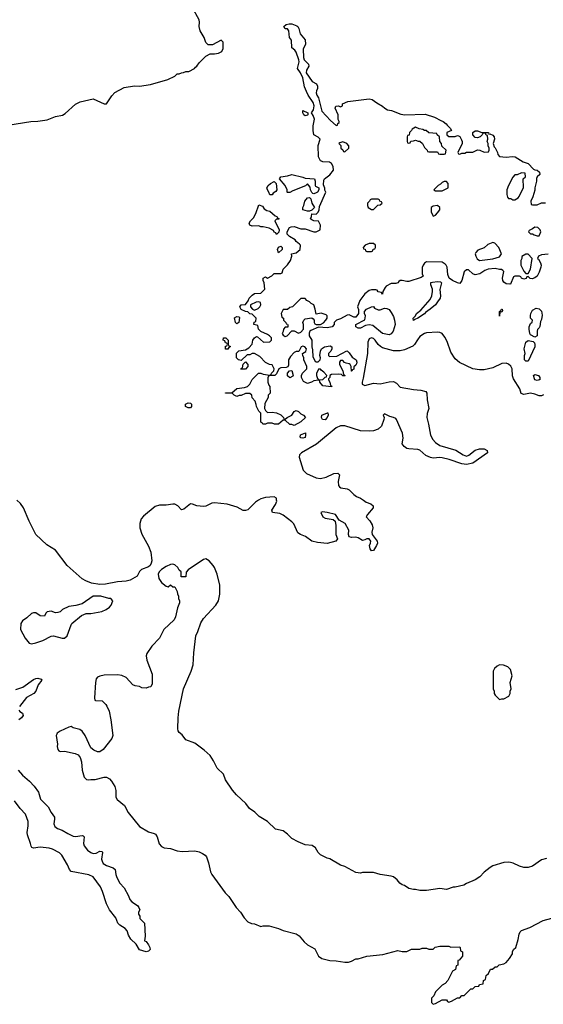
# Model space of a CAD drawing. Header units: inches. Extents: x 2473073 to 2657680, y 705365 to 849016.
# Tile 97 of 151: x 2534944 to 2539687, y 785434 to 794352. Entities that reach past the tile are written whole.
import ezdxf

# ---------------------------------------------------------------- set-up
doc = ezdxf.new("R2010")
doc.units = ezdxf.units.IN
doc.header["$MEASUREMENT"] = 0
doc.layers.add('C5738', color=7, linetype='Continuous')
doc.layers.add('C5739', color=7, linetype='Continuous')

msp = doc.modelspace()

# ---------------------------------------------------------------- linework, layer by layer
at = {"layer": 'C5738', "color": 5}
for points, elevation in [([(2537108.2, 790000), (2537079.2, 789980.8), (2537010, 789913.1), (2536990, 789905.7), (2536967.1, 789907.1), (2536915.5, 789935.5), (2536822.7, 789962.7), (2536710, 789975), (2536686.1, 789973.9), (2536630, 789946.9), (2536610, 789942.9), (2536549, 789949), (2536510, 789964.2), (2536490, 789965.6), (2536430, 789919.7), (2536410, 789911.6), (2536375.6, 789950), (2536350, 789962.8), (2536330, 789963.6), (2536270, 789953.8), (2536210, 789955.7), (2536170, 789942.2), (2536064.3, 789855.7), (2536044.8, 789830), (2536031.8, 789790), (2536033.2, 789750), (2536050, 789691.6), (2536110, 789584.2), (2536130.9, 789530), (2536140.1, 789450), (2536136, 789430), (2536125.1, 789410), (2536110, 789395.8), (2536047.4, 789372.6), (2536030, 789354.2), (2536007.1, 789312.9), (2535945, 789275), (2535910, 789266), (2535830, 789261.2), (2535721.3, 789238.7), (2535670, 789236.1), (2535595.6, 789250), (2535543.5, 789270), (2535510, 789289.1), (2535374.9, 789410), (2535270, 789547), (2535190, 789594.9), (2535089.9, 789690), (2535028.8, 789810), (2534980.1, 789930), (2534950.7, 789970.7), (2534919.3, 790000)], 40), ([(2538057, 790000), (2538083.4, 789983.4), (2538126.2, 789966.2), (2538146.8, 789950), (2538147.3, 789930), (2538093.7, 789870), (2538082.4, 789850), (2538114.4, 789814.4), (2538137.6, 789777.6), (2538141.9, 789750), (2538133.1, 789710), (2538136.8, 789690), (2538182, 789630), (2538184.2, 789610), (2538177.2, 789590), (2538150, 789544.8), (2538130, 789541.7), (2538118.2, 789558.2), (2538113.6, 789590), (2538123.2, 789610), (2538124.8, 789630), (2538110, 789649.8), (2538090, 789650.5), (2538070, 789639.9), (2538050, 789635.9), (2538010, 789658.9), (2537990, 789664.7), (2537950, 789662.4), (2537929.5, 789669.5), (2537921.2, 789690), (2537925.2, 789730), (2537891.6, 789790), (2537839.4, 789819.4), (2537806, 789870), (2537728.7, 789890), (2537686.8, 789893.2), (2537671.3, 789890), (2537690, 789850.8), (2537710, 789837.1), (2537784.1, 789824.1), (2537800.7, 789810), (2537808.5, 789770), (2537807.1, 789690), (2537824.4, 789650), (2537808, 789630), (2537730.7, 789609.3), (2537643.2, 789616.8), (2537590, 789630.3), (2537531.8, 789671.8), (2537487.8, 789690), (2537464.7, 789704.7), (2537425.9, 789785.9), (2537410, 789803.7), (2537330, 789865.1), (2537299.3, 789879.3), (2537232.7, 789890), (2537228.3, 789910), (2537260, 789960), (2537272.5, 789990), (2537271.6, 790000)], 40), ([(2539714.6, 786754.6), (2539670, 786744), (2539590, 786684), (2539550, 786673.2), (2539510, 786673.2), (2539470, 786684), (2539412.9, 786712.9), (2539390, 786719), (2539370, 786722), (2539330, 786719), (2539230, 786689), (2539205.5, 786674.5), (2539150.6, 786629.4), (2539110.6, 786589.4), (2539070, 786562), (2538990.9, 786529.1), (2538966.4, 786513.6), (2538890, 786494), (2538870, 786494), (2538810, 786475.3), (2538750, 786484), (2538630, 786464), (2538570, 786464), (2538530, 786474), (2538510, 786474), (2538470, 786484), (2538430, 786508.7), (2538410, 786515.3), (2538388.7, 786530), (2538362, 786562), (2538330, 786588), (2538310, 786595.3), (2538209.1, 786609.1), (2538150, 786628), (2538050, 786628), (2538030, 786622), (2537990, 786628.7), (2537890, 786682), (2537850, 786695.3), (2537752.9, 786752.9), (2537730, 786759), (2537670, 786789.2), (2537649.2, 786810), (2537624, 786850), (2537592.1, 786872.1), (2537530, 786879), (2537465.6, 786905.6), (2537410, 786935.3), (2537370, 786975.3), (2537330, 787004), (2537260.2, 787020.2), (2537188, 787090), (2537114.6, 787134.6), (2537075.5, 787175.5), (2537026.8, 787206.8), (2536992.1, 787252.1), (2536908.7, 787330), (2536872.9, 787372.9), (2536810, 787468), (2536790, 787518), (2536733.2, 787573.2), (2536700.2, 787640.2), (2536669.1, 787689.1), (2536615.5, 787735.5), (2536530, 787799), (2536450, 787829), (2536414.8, 787874.8), (2536390, 787895.3), (2536381.2, 787910), (2536377.2, 787930), (2536379.3, 788030), (2536386, 788090), (2536429.4, 788290), (2536497, 788450), (2536514.5, 788510), (2536521.5, 788618.5), (2536541.2, 788770), (2536559.3, 788810), (2536585.2, 788890), (2536609.2, 788930), (2536722, 789050), (2536744, 789090), (2536756, 789150), (2536757, 789230), (2536732.7, 789330), (2536709, 789390), (2536697.2, 789410), (2536662, 789450), (2536630, 789468.7), (2536610, 789462), (2536471.6, 789368.4), (2536452.7, 789347.3), (2536450, 789306), (2536407.3, 789307.3), (2536406, 789350), (2536390, 789366), (2536378, 789390), (2536350, 789415.3), (2536330, 789422), (2536310, 789419), (2536270, 789399.3), (2536230, 789373), (2536206.7, 789350), (2536199, 789330), (2536203.6, 789290), (2536230, 789253.4), (2536270, 789222), (2536290, 789214), (2536310, 789234), (2536330, 789214), (2536350, 789214), (2536354, 789210), (2536371.6, 789171.6), (2536372.7, 789152.7), (2536382, 789130), (2536382, 789110), (2536392, 789090), (2536392, 789070), (2536374.4, 789025.6), (2536356.8, 788943.2), (2536343.5, 788916.5), (2536250.7, 788829.3), (2536210.6, 788749.4), (2536142, 788678), (2536096, 788610), (2536091, 788590), (2536096, 788550), (2536143.6, 788423.6), (2536143.6, 788336.4), (2536132, 788310), (2536110, 788308), (2536090, 788298), (2536050, 788302), (2536030, 788314), (2535990, 788318), (2535970, 788328), (2535910, 788394), (2535870, 788412.7), (2535830, 788418), (2535710, 788414), (2535670, 788407), (2535650, 788396), (2535638, 788382), (2535630.5, 788350), (2535622.8, 788210), (2535626, 788190), (2535630, 788186), (2535690, 788182.8), (2535726, 788150), (2535735.2, 788135.2), (2535753.4, 788090), (2535770.7, 788010), (2535786.8, 787870), (2535778.5, 787841.5), (2535699.1, 787740.9), (2535670, 787722), (2535650, 787722), (2535614.6, 787734.6), (2535590, 787758), (2535537.2, 787870), (2535510, 787909), (2535490, 787924), (2535430, 787939), (2535410, 787949), (2535390, 787945.2), (2535310, 787909), (2535284.7, 787890), (2535279.8, 787880.2), (2535276, 787870), (2535286, 787790), (2535282.8, 787770), (2535290, 787742), (2535298, 787730), (2535310, 787722.8), (2535350, 787726.8), (2535447.1, 787707.1), (2535473.4, 787693.4), (2535491, 787670), (2535502.8, 787630), (2535510, 787554), (2535527.3, 787490), (2535550, 787471.3), (2535570, 787466), (2535590, 787471.3), (2535628.4, 787471.6), (2535710, 787491.3), (2535731.1, 787491.1), (2535756.9, 787476.9), (2535775.3, 787455.3), (2535805.8, 787405.8), (2535815.5, 787370), (2535814, 787310), (2535826.8, 787290), (2535894.2, 787234.2), (2535928, 787170), (2536030, 787046), (2536110, 786996), (2536162, 786982), (2536174.4, 786974.4), (2536190, 786952), (2536207.7, 786887.7), (2536230, 786864.7), (2536254, 786850), (2536310, 786844.7), (2536370, 786824.7), (2536416.9, 786816.9), (2536530, 786822.8), (2536570, 786814.8), (2536601.4, 786801.4), (2536624.5, 786784.5), (2536636, 786770), (2536655.9, 786715.9), (2536673.7, 786633.7), (2536686, 786610), (2536804.5, 786444.5), (2536838, 786410), (2536904.7, 786310), (2536944.7, 786270), (2536976.9, 786216.9), (2537010, 786182), (2537045.4, 786165.4), (2537070, 786162), (2537130, 786138), (2537150, 786144.7), (2537203.6, 786143.6), (2537290, 786122), (2537330, 786102), (2537450, 786071), (2537474.4, 786054.4), (2537519.6, 785999.6), (2537551.6, 785971.6), (2537616.9, 785936.9), (2537651.3, 785870), (2537682, 785850), (2537754, 785830), (2537810, 785827.7), (2537890, 785816), (2537923.1, 785816.9), (2537950, 785824.7), (2537990, 785844.7), (2538010, 785844.7), (2538090, 785871.3), (2538234.6, 785885.4), (2538370, 785922), (2538410, 785912), (2538450, 785912), (2538492.7, 785932.7), (2538570, 785934), (2538590, 785942), (2538630, 785942), (2538650, 785934), (2538690, 785934), (2538708.4, 785951.6), (2538750, 785962), (2538830, 785962), (2538850, 785952), (2538930, 785954), (2538934, 785950), (2538938, 785918), (2538954, 785910), (2538954, 785870), (2538924.7, 785835.3), (2538914, 785830), (2538911.6, 785788.4), (2538898, 785782), (2538892, 785750), (2538864.7, 785735.3), (2538822, 785650), (2538796.9, 785623.1), (2538771.6, 785608.4), (2538710, 785546), (2538694, 785510), (2538674, 785490), (2538674, 785450), (2538690, 785434), (2538710, 785442), (2538770, 785474), (2538810, 785474), (2538818, 785458), (2538830, 785454), (2538856.4, 785463.6), (2538910, 785494), (2538930, 785494), (2538950, 785514), (2538970, 785514), (2539030, 785574), (2539050, 785574), (2539070, 785594), (2539102, 785598), (2539110, 785614), (2539142, 785618), (2539146, 785650), (2539162, 785658), (2539170, 785694), (2539190, 785714), (2539210, 785752), (2539227.3, 785752.7), (2539250, 785774), (2539270, 785774), (2539288.4, 785791.6), (2539330, 785802), (2539350, 785812), (2539382, 785850), (2539408, 785890), (2539408.7, 785910), (2539418, 785930), (2539438, 785950), (2539460.4, 786019.6), (2539468, 786070), (2539478, 786090), (2539490, 786102), (2539566, 786130), (2539685.6, 786194.4), (2539764.7, 786215.3)], 60), ([(2534910, 788284.5), (2534974.3, 788305.7), (2535070, 788375), (2535090, 788384.4), (2535110, 788387), (2535137.6, 788377.6), (2535144, 788370), (2535112.4, 788327.6), (2535090.2, 788270), (2535073.4, 788250), (2535006.7, 788213.3), (2534941.8, 788130)], 40), ([(2534937.5, 788097.5), (2534945.5, 788085.5), (2534970.7, 788070), (2534975.5, 788050), (2534960.4, 788030), (2534935.8, 788010)], 40), ([(2534930, 787554.4), (2534970.4, 787510), (2535034.6, 787454.6), (2535076.4, 787410), (2535114, 787354), (2535132.8, 787292.8), (2535203.6, 787223.6), (2535230.3, 787170), (2535258.3, 787130), (2535260.2, 787110), (2535253.8, 787070), (2535263.6, 787043.6), (2535286.3, 787026.3), (2535330, 787012.3), (2535380.8, 786980.8), (2535430, 786957.7), (2535450, 786954.5), (2535510, 786964.4), (2535519, 786959), (2535528, 786950), (2535523.1, 786890), (2535528.8, 786870), (2535559.5, 786830), (2535588.3, 786808.3), (2535610, 786799.6), (2535636.8, 786803.2), (2535670, 786821.6), (2535690, 786818.8), (2535693.7, 786810), (2535686.3, 786750), (2535690.3, 786730), (2535701.3, 786710), (2535730, 786691.6), (2535790.3, 786670.3), (2535810, 786654.8), (2535814.6, 786610), (2535823.4, 786583.4), (2535851.1, 786531.1), (2535890.3, 786490), (2535930, 786416), (2535942.4, 786382.4), (2535960.7, 786360.7), (2536010.8, 786330), (2536024.7, 786310), (2536031.3, 786288.7), (2536022, 786270), (2536022, 786250), (2536031.1, 786231.1), (2536032, 786210), (2536076, 786170), (2536081, 786050), (2536074, 786010), (2536090, 786002), (2536112.5, 785972.5), (2536122.8, 785950), (2536124.7, 785930), (2536110, 785915.3), (2536090, 785909), (2536030, 785926), (2535999.7, 785979.7), (2535950, 786024.2), (2535930, 786059.3), (2535918.2, 786098.2), (2535900.5, 786120.5), (2535850, 786151.6), (2535834.7, 786170), (2535816.3, 786216.3), (2535758.9, 786290), (2535730, 786344.5), (2535695.6, 786455.6), (2535677.7, 786497.7), (2535609.2, 786589.2), (2535570, 786605.7), (2535410, 786637), (2535395.1, 786655.1), (2535378.5, 786698.5), (2535325.6, 786785.6), (2535305, 786805), (2535240.2, 786840.2), (2535210, 786848.8), (2535130, 786856.2), (2535070, 786848.6), (2535055.3, 786855.3), (2535047.4, 786867.4), (2535043.5, 786890), (2535014.8, 786970), (2535012.4, 786990), (2535022.2, 787050), (2535022.2, 787090), (2534996.4, 787156.4), (2534950, 787207.5), (2534896.7, 787276.7)], 40)]:
    msp.add_lwpolyline(points, dxfattribs=dict(at, elevation=elevation))
at = {"layer": 'C5738', "color": 5, "elevation": 60}
for points in [[(2535610, 789131.2), (2535510, 789062.7), (2535454.4, 789045.6), (2535390, 789037.2), (2535331.1, 789008.9), (2535310.9, 788989.1), (2535290, 788982), (2535270, 788979), (2535230, 788994), (2535194, 788990), (2535182, 788978), (2535170, 788948.7), (2535130, 788954), (2535090, 788979), (2535070, 788981.2), (2535050, 788974), (2535010, 788933.2), (2534970, 788908.7), (2534956.3, 788883.7), (2534950.7, 788830), (2534993.4, 788750), (2535030, 788706), (2535050, 788699.1), (2535090, 788708.5), (2535154, 788730), (2535230, 788768.2), (2535250, 788770.4), (2535330, 788750.7), (2535350, 788750.8), (2535375.1, 788770), (2535409.5, 788870.5), (2535417.5, 788882.5), (2535504.8, 788955.2), (2535546.8, 788973.2), (2535590, 788974.9), (2535687.9, 788992.1), (2535729, 789010), (2535757.2, 789030), (2535773.2, 789050), (2535788, 789090), (2535768.7, 789108.7), (2535751.3, 789108.7), (2535678, 789130)], [(2539290, 788508), (2539270, 788498), (2539245.4, 788474.6), (2539234, 788450), (2539232, 788290), (2539242, 788270), (2539242, 788250), (2539250, 788234), (2539290, 788194), (2539310, 788202), (2539330, 788202), (2539374.6, 788225.4), (2539388, 788250), (2539388, 788270), (2539395.3, 788290), (2539388, 788350), (2539406, 788410), (2539390, 788466), (2539366, 788490), (2539327.3, 788507.3)]]:
    msp.add_lwpolyline(points, close=True, dxfattribs=at)
at = {"layer": 'C5739', "color": 5}
for points, elevation in [([(2534836.8, 793396.8), (2535046, 793430), (2535110, 793433.4), (2535194.2, 793445.8), (2535270, 793474), (2535332.3, 793487.7), (2535356.6, 793503.4), (2535450, 793586), (2535492.9, 793607.1), (2535610, 793634), (2535710, 793590.6), (2535730, 793590.8), (2535778.3, 793661.7), (2535806, 793694), (2535890, 793737.3), (2535985.6, 793754.4), (2536030, 793751), (2536130, 793766), (2536286, 793810), (2536350, 793842), (2536370, 793862), (2536390, 793862), (2536410, 793872), (2536427.3, 793872.7), (2536450, 793882), (2536476.4, 793883.6), (2536528.4, 793911.6), (2536536.4, 793923.6), (2536550, 793932), (2536570, 793962), (2536630, 794022), (2536670, 794042), (2536710, 794042), (2536746, 794050), (2536774.6, 794065.4), (2536788, 794090), (2536786, 794150), (2536770, 794166), (2536690, 794126), (2536650, 794126), (2536630, 794146), (2536615.3, 794190), (2536579, 794250), (2536569, 794290), (2536574, 794330), (2536569, 794350), (2536506.6, 794466.6)], 40), ([(2539731.1, 792228.9), (2539670, 792222), (2539642, 792210), (2539634, 792190), (2539643.6, 792183.6), (2539662.8, 792150), (2539666.8, 792130), (2539664, 792110), (2539650, 792064), (2539630.4, 792030), (2539610, 792014), (2539584.7, 792004.7), (2539568.4, 792008.4), (2539550, 792026), (2539538, 792022), (2539531.6, 792008.4), (2539510, 792002), (2539488.7, 792010), (2539482, 792022), (2539470, 792028.7), (2539430, 792028.7), (2539418, 792022), (2539390, 791958), (2539383.6, 791956.4), (2539350, 791961.2), (2539330, 791974), (2539320.9, 791990), (2539316, 792010), (2539328, 792070), (2539320.4, 792080.4), (2539308.7, 792088.7), (2539291.3, 792088.7), (2539250, 792099), (2539186.8, 792093.2), (2539158, 792082), (2539110.8, 792050), (2539070, 792041.2), (2539048, 792050), (2539010, 792088), (2538990, 792088), (2538971.1, 792068.9), (2538950, 791988.7), (2538930, 791964), (2538910, 791969), (2538864, 791990), (2538835.3, 792010), (2538823.1, 792043.1), (2538815.3, 792110), (2538808, 792130), (2538798, 792138), (2538770, 792155.3), (2538630, 792158), (2538610, 792148), (2538598, 792130), (2538591.1, 792108.9), (2538590.8, 792070), (2538591, 792050), (2538598, 792030), (2538582, 792018), (2538470, 791982.4), (2538450, 791979.5), (2538410, 791989.2), (2538391, 791989), (2538378, 791982), (2538370, 791969.3), (2538350, 791963.7), (2538310, 791962.7), (2538262.5, 791937.5), (2538253.2, 791926.8), (2538232, 791890), (2538230, 791866), (2538222, 791882), (2538190, 791886), (2538182, 791902), (2538170, 791906), (2538130, 791906), (2538110, 791898), (2538070, 791868), (2538024.7, 791810), (2538004.7, 791750), (2538012.7, 791727.3), (2538014, 791690), (2537990, 791658), (2537970, 791658), (2537930, 791678), (2537910, 791675.3), (2537850, 791642), (2537814, 791630), (2537794, 791610), (2537794, 791590), (2537774, 791570), (2537730, 791562), (2537650, 791568), (2537581.4, 791538.6), (2537571.3, 791530), (2537566.4, 791513.6), (2537566, 791490), (2537591, 791450), (2537591.3, 791390), (2537596.9, 791363.1), (2537599.6, 791299.6), (2537619.6, 791259.6), (2537630, 791252), (2537647.3, 791252.7), (2537666, 791270), (2537668, 791290), (2537662, 791310), (2537668.9, 791351.1), (2537678, 791370), (2537706, 791390), (2537756.9, 791396.9), (2537772, 791390), (2537772, 791370), (2537762, 791350), (2537742, 791330), (2537742, 791310), (2537750, 791302), (2537816.4, 791303.6), (2537908.4, 791351.6), (2537914, 791350), (2537930, 791334), (2537954.8, 791294.8), (2537990.7, 791270), (2537997.3, 791250), (2537993.7, 791233.7), (2537990, 791222), (2537971.3, 791208.7), (2537970, 791186), (2537958, 791182), (2537954, 791170), (2537948.9, 791168.9), (2537948, 791210), (2537938, 791230), (2537930, 791235.3), (2537900.4, 791240.4), (2537887.3, 791247.3), (2537870, 791266), (2537850, 791266), (2537842, 791250), (2537842, 791230), (2537871.6, 791171.6), (2537878, 791138), (2537892, 791130), (2537890, 791126), (2537870, 791126), (2537858, 791138), (2537830, 791142), (2537770, 791138), (2537754, 791130), (2537752, 791110), (2537742, 791098), (2537742, 791090), (2537752, 791070), (2537758, 791038), (2537771.6, 791031.6), (2537770, 791026), (2537690, 791035.3), (2537662, 791070), (2537662, 791082), (2537650, 791088), (2537610, 791081.2), (2537588.9, 791068.9), (2537550, 791058), (2537516.4, 791076.4), (2537498, 791110), (2537498, 791130), (2537506, 791150), (2537546, 791190), (2537546, 791210), (2537518, 791270), (2537518, 791290), (2537508, 791310), (2537506, 791330), (2537534.6, 791345.4), (2537542, 791370), (2537526, 791390), (2537510, 791395.3), (2537494, 791390), (2537472, 791348), (2537450, 791348), (2537430, 791338), (2537396.9, 791303.1), (2537378, 791270), (2537378, 791222), (2537372.7, 791207.3), (2537358, 791202), (2537310, 791198), (2537291.6, 791188.4), (2537270, 791146), (2537254, 791130), (2537212, 791128), (2537198, 791122), (2537191.6, 791108.4), (2537191, 791070), (2537201, 791041), (2537211.3, 791030), (2537212, 790970), (2537194, 790950), (2537194, 790930), (2537163.6, 790876.4), (2537162, 790830), (2537171.6, 790811.6), (2537190, 790794), (2537230, 790798), (2537270, 790792), (2537310, 790772), (2537334, 790750), (2537338, 790738), (2537350, 790734), (2537366, 790750), (2537408.7, 790771.3), (2537430, 790802), (2537450, 790812), (2537470, 790802), (2537490, 790782), (2537514, 790770), (2537534, 790750), (2537490.9, 790709.1), (2537430, 790678), (2537410, 790686), (2537390, 790686), (2537350, 790726), (2537330, 790726), (2537287.3, 790687.3), (2537252.7, 790687.3), (2537230, 790698), (2537190, 790698), (2537170, 790688), (2537148, 790688), (2537142, 790702), (2537128, 790708), (2537127.3, 790787.3), (2537110, 790806), (2537088.4, 790848.4), (2537087.3, 790867.3), (2537076.4, 790896.4), (2537050, 790926), (2537046, 790950), (2537030, 790966), (2536990, 790966), (2536950, 790948), (2536932.7, 790947.3), (2536910, 790938), (2536888, 790950), (2536870, 790968), (2536808, 790968), (2536810, 790974), (2536867.3, 790972.7), (2536910, 791012), (2536980.4, 791019.6), (2537008.9, 791031.1), (2537028.9, 791051.1), (2537050, 791094), (2537108.4, 791151.6), (2537130, 791152), (2537150, 791142), (2537210, 791134), (2537222, 791138), (2537226, 791150), (2537247.3, 791172.7), (2537248, 791190), (2537230, 791226), (2537208.4, 791228.4), (2537170, 791246), (2537120.4, 791300.4), (2537070, 791328), (2537050, 791328), (2537030, 791318), (2537003.6, 791316.4), (2536950, 791266), (2536926, 791270), (2536908.4, 791288.4), (2536908, 791332), (2536930, 791354), (2536990, 791362), (2537020.4, 791379.6), (2537050, 791414), (2537055.3, 791450), (2537070, 791472), (2537090, 791482), (2537099.6, 791479.6), (2537152.7, 791432.7), (2537210, 791434), (2537226, 791450), (2537226, 791470), (2537208, 791490), (2537190, 791502), (2537127.3, 791527.3), (2537108, 791550), (2537102, 791582), (2537066, 791590), (2537067.3, 791612.7), (2537082, 791618), (2537086, 791650), (2537050, 791686), (2537030, 791688), (2537010, 791706), (2536990, 791708), (2536950, 791728.7), (2536938, 791750), (2536949.2, 791770.8), (2536990, 791772), (2537014, 791806), (2537024, 791830), (2537050, 791858), (2537070, 791872), (2537130, 791874), (2537166, 791910), (2537158, 791970), (2537148.7, 791990), (2537150, 792011.3), (2537170, 792022), (2537190, 792012), (2537228.4, 792031.6), (2537250, 792054), (2537310, 792054), (2537322, 792058), (2537330, 792094), (2537370, 792132), (2537398, 792170), (2537408, 792210), (2537406, 792230), (2537450, 792241), (2537484, 792270), (2537489, 792309), (2537480.2, 792320.2), (2537450, 792342), (2537438.6, 792358.6), (2537388, 792390), (2537368, 792410), (2537368, 792430), (2537388.9, 792471.1), (2537403.1, 792476.9), (2537430, 792478.8), (2537490, 792457.3), (2537530, 792458), (2537610, 792432), (2537630, 792432), (2537666, 792450), (2537668, 792490), (2537650, 792526), (2537609, 792529), (2537590, 792538), (2537578, 792550), (2537588, 792570), (2537590, 792594), (2537630, 792592), (2537648, 792610), (2537658, 792630), (2537660.4, 792659.6), (2537718, 792790), (2537708.4, 792808.4), (2537707.3, 792827.3), (2537696.4, 792856.4), (2537700.4, 792899.6), (2537706, 792910), (2537729, 792930), (2537754, 792946), (2537786, 792990), (2537782.7, 793022.7), (2537769.1, 793049.1), (2537750, 793062), (2537690, 793064), (2537678, 793070), (2537670, 793075.3), (2537650, 793108.7), (2537648.2, 793211.8), (2537666, 793270), (2537648.7, 793288.7), (2537608.7, 793310), (2537602, 793350), (2537602, 793390), (2537614, 793450), (2537603.1, 793483.1), (2537586, 793510), (2537605.6, 793534.4), (2537612.1, 793572.1), (2537601.6, 793601.6), (2537557.2, 793670), (2537542, 793702), (2537525.2, 793745.2), (2537510, 793826), (2537489, 793870), (2537461.2, 793910), (2537477.2, 793970), (2537474, 793990), (2537450, 794058), (2537437.2, 794077.2), (2537410, 794098), (2537406, 794166), (2537389, 794191), (2537382, 794250), (2537370, 794268), (2537350, 794268.7), (2537338, 794290), (2537358, 794310), (2537384.1, 794315.9), (2537410, 794314.4), (2537455.9, 794295.9), (2537464.7, 794290), (2537473.7, 794273.7), (2537485.2, 794225.2), (2537530, 794171.3), (2537533.4, 794130), (2537513.2, 794086.8), (2537515.5, 794010), (2537521, 793990), (2537559.1, 793950), (2537562.8, 793930), (2537543.5, 793896.5), (2537538, 793870), (2537593.7, 793793.7), (2537632, 793770), (2537642, 793750), (2537642, 793730), (2537631.3, 793708.7), (2537631.1, 793688.9), (2537634.8, 793670), (2537650, 793644.7), (2537682.5, 793522.5), (2537759.6, 793439.6), (2537810, 793394), (2537822, 793398), (2537827.3, 793412.7), (2537838, 793422), (2537838, 793430), (2537828, 793448), (2537828, 793490), (2537802, 793550), (2537809, 793570), (2537831, 793571), (2537850, 793562), (2537868, 793572), (2537868.7, 793590), (2537918, 793610), (2538110, 793636.4), (2538138, 793630), (2538178, 793598), (2538231.3, 793570), (2538250.7, 793550.7), (2538275.3, 793535.3), (2538312, 793530), (2538397.1, 793497.1), (2538431.8, 793491.8), (2538615.5, 793495.5), (2538701, 793470), (2538758, 793438), (2538781, 793430), (2538806.8, 793410), (2538815.6, 793395.6), (2538844.7, 793370), (2538854, 793350), (2538814, 793330), (2538814, 793310), (2538830, 793294), (2538890, 793294), (2538910, 793302), (2538919.6, 793299.6), (2538930, 793294), (2538945.4, 793265.4), (2538951.3, 793250), (2538951.3, 793230), (2538914, 793150), (2538918, 793138), (2538930, 793134), (2538950, 793142), (2538976.4, 793143.6), (2538990, 793152), (2539047.3, 793152.7), (2539090, 793172), (2539111.6, 793171.6), (2539152.7, 793152.7), (2539190, 793154), (2539198, 793170), (2539198, 793190), (2539188.9, 793208.9), (2539188, 793230), (2539178, 793250), (2539186, 793270), (2539182, 793302), (2539170, 793306), (2539162, 793322), (2539150, 793326), (2539138, 793322), (2539134, 793310), (2539114, 793290), (2539090, 793282), (2539070, 793284), (2539049.2, 793310), (2539049, 793330), (2539070, 793346), (2539090, 793346.8), (2539130.8, 793330.8), (2539191.3, 793330), (2539194, 793314), (2539202, 793318), (2539230, 793306), (2539240.7, 793290), (2539246, 793270), (2539231.3, 793230), (2539241, 793201), (2539250, 793192), (2539272, 793150), (2539274, 793130), (2539290, 793114), (2539350, 793106), (2539407.3, 793112.7), (2539430.8, 793110), (2539503.5, 793063.5), (2539551.3, 793050), (2539599.6, 792999.6), (2539611.3, 792991.3), (2539632, 792990), (2539651.3, 792970), (2539654, 792950), (2539631.6, 792928.4), (2539624.7, 792915.3), (2539624.7, 792890), (2539611.3, 792830), (2539610.9, 792809.1), (2539591.6, 792748.4), (2539574, 792710), (2539578, 792678), (2539590, 792674), (2539630, 792674), (2539670, 792692), (2539707.3, 792692.7)], 20), ([(2539690, 790953.4), (2539670, 790945.3), (2539650, 790946.8), (2539610, 790961.7), (2539571.9, 790968.1), (2539510, 790957.8), (2539487.4, 790967.4), (2539473.7, 791010), (2539418, 791098), (2539407.9, 791127.9), (2539405.3, 791190), (2539394, 791214), (2539372.4, 791232.4), (2539350, 791239.7), (2539310, 791238.7), (2539230, 791200.1), (2539150, 791181.9), (2539110, 791179.7), (2539049.3, 791190.7), (2538928.4, 791248.4), (2538890, 791279.5), (2538850, 791341.2), (2538816, 791436), (2538796.4, 791476.4), (2538770, 791509), (2538750, 791519.3), (2538730, 791522.4), (2538630, 791515.5), (2538610, 791510.7), (2538570, 791481.7), (2538546.4, 791453.6), (2538520.1, 791410), (2538504.1, 791395.9), (2538430, 791363.4), (2538390, 791351.6), (2538330, 791353.9), (2538230, 791381.4), (2538210.9, 791390.9), (2538190, 791409.9), (2538164.6, 791450), (2538150, 791464.6), (2538130, 791471.7), (2538110, 791461), (2538097.7, 791430), (2538094, 791330), (2538055.5, 791104.5), (2538044.9, 791070), (2538046.8, 791050), (2538070, 791038), (2538150, 791058.8), (2538210, 791055.5), (2538291.5, 791071.5), (2538330, 791074.6), (2538358.7, 791058.7), (2538390, 791023.8), (2538510, 791001.6), (2538578, 790998), (2538624, 790984), (2538633, 790970), (2538636.4, 790910), (2538650.6, 790830), (2538633.7, 790786.3), (2538630.7, 790750), (2538647.9, 790687.9), (2538665.5, 790590), (2538686.2, 790550), (2538710, 790523.5), (2538750, 790496.5), (2538893.9, 790453.9), (2538962, 790410), (2538990, 790399.6), (2539013.1, 790406.9), (2539070, 790452.3), (2539110, 790464.4), (2539150, 790464.9), (2539178, 790450), (2539182, 790430), (2539050, 790334), (2538990, 790324.8), (2538950, 790329), (2538833.2, 790370), (2538770, 790385.1), (2538750, 790388), (2538690, 790380.4), (2538665.5, 790385.5), (2538624.2, 790404.2), (2538570, 790453.3), (2538550, 790459.5), (2538470, 790464), (2538450, 790469), (2538425.6, 790485.6), (2538409, 790510), (2538418, 790562), (2538412.9, 790607.1), (2538356.5, 790730), (2538350, 790739.8), (2538331.6, 790750), (2538297, 790757), (2538250, 790782), (2538238, 790770), (2538246.8, 790750), (2538244, 790730), (2538222, 790670), (2538190, 790642), (2538150, 790629.6), (2538114.6, 790625.4), (2538030.4, 790629.6), (2537890, 790673.5), (2537850, 790674.6), (2537810, 790656.6), (2537631.2, 790508.8), (2537496.3, 790430), (2537478.4, 790410), (2537475.4, 790390), (2537513, 790273), (2537542.7, 790242.7), (2537630, 790203.7), (2537670, 790195.3), (2537721.2, 790210), (2537790, 790242.8), (2537824.7, 790244.7), (2537842, 790230), (2537830.4, 790170), (2537833.2, 790133.2), (2537841.1, 790121.1), (2537853.2, 790113.2), (2537910, 790103), (2537930, 790093.4), (2537970.3, 790050.3), (2537993.7, 790033.7), (2538030, 790017), (2538057, 790000)], 40), ([(2537271.6, 790000), (2537270, 790018), (2537250, 790029), (2537170, 790024.8), (2537127.3, 790012.7), (2537108.2, 790000)], 40)]:
    msp.add_lwpolyline(points, dxfattribs=dict(at, elevation=elevation))
at = {"layer": 'C5739', "color": 5, "elevation": 20}
for points in [[(2537530, 793482), (2537518, 793490), (2537508, 793510), (2537508, 793530), (2537554, 793510), (2537554, 793490), (2537550, 793488)], [(2538530, 793378), (2538498, 793362), (2538494, 793350), (2538474, 793330), (2538472.7, 793307.3), (2538458, 793302), (2538454, 793290), (2538454, 793250), (2538458, 793238), (2538470, 793234), (2538482, 793238), (2538487.3, 793252.7), (2538510, 793254), (2538530, 793262), (2538552.7, 793252.7), (2538570, 793252), (2538594, 793230), (2538610, 793194), (2538634, 793170), (2538638, 793158), (2538650, 793154), (2538730, 793154), (2538738, 793138), (2538750, 793134), (2538790, 793134), (2538802, 793138), (2538806, 793170), (2538767.3, 793207.3), (2538766, 793230), (2538748.4, 793248.4), (2538746, 793290), (2538726, 793310), (2538722, 793322), (2538650, 793328), (2538627.3, 793347.3), (2538610, 793348), (2538596.4, 793356.4), (2538563.1, 793363.1)], [(2537870, 793246), (2537843.6, 793236.4), (2537834, 793230), (2537852.7, 793212.7), (2537854, 793190), (2537872.7, 793172.7), (2537878, 793158), (2537890, 793154), (2537926, 793190), (2537926, 793210), (2537906, 793230)], [(2537610, 792775.3), (2537598, 792778), (2537590, 792786), (2537578, 792810), (2537576.4, 792836.4), (2537550, 792866), (2537531.6, 792848.4), (2537416.9, 792803.1), (2537390, 792786), (2537370, 792786), (2537366, 792790), (2537366, 792810), (2537349, 792850), (2537298, 792910), (2537310, 792930.4), (2537370, 792938), (2537410, 792950.4), (2537510, 792926), (2537530, 792917.3), (2537614, 792910), (2537622, 792890), (2537622, 792850), (2537624.7, 792844.7), (2537654, 792830), (2537654, 792810), (2537642, 792790), (2537630, 792784)], [(2539490, 792966), (2539451.6, 792948.4), (2539430, 792946), (2539410, 792926), (2539371.3, 792850), (2539358, 792810), (2539358, 792770), (2539363.6, 792743.6), (2539372.7, 792732.7), (2539391.6, 792731.6), (2539410, 792722), (2539430, 792722), (2539460.4, 792739.6), (2539468, 792750), (2539507.3, 792832.7), (2539506, 792910), (2539526, 792930), (2539522, 792962)], [(2537210, 792766), (2537202, 792790), (2537188.7, 792810), (2537184, 792830), (2537194, 792850), (2537217.2, 792870), (2537250, 792886), (2537266, 792870), (2537274, 792810), (2537263.6, 792796.4), (2537239.6, 792780.4), (2537230, 792766)], [(2538810, 792886), (2538790, 792886), (2538770, 792878), (2538756.9, 792863.1), (2538734, 792850), (2538694, 792810), (2538710, 792802), (2538770, 792802), (2538826, 792830), (2538826, 792870)], [(2537270, 792408), (2537263.1, 792423.1), (2537250, 792429), (2537242, 792442), (2537202.7, 792462.7), (2537150, 792475.3), (2537130, 792475.3), (2537110, 792484), (2537050, 792482), (2537029, 792490), (2537024, 792510), (2537035.3, 792530), (2537062.5, 792557.5), (2537084.2, 792595.8), (2537110, 792676), (2537143.6, 792663.6), (2537158, 792638), (2537183.6, 792623.6), (2537210, 792618), (2537256.9, 792576.9), (2537274, 792570), (2537278, 792558), (2537294, 792550), (2537290, 792546), (2537270, 792546), (2537254, 792530), (2537294, 792450), (2537292.7, 792427.3)], [(2537550, 792618), (2537508, 792630), (2537508, 792650), (2537518, 792670), (2537528, 792710), (2537550, 792738), (2537570, 792742), (2537582, 792730), (2537590.9, 792690.9), (2537614, 792650), (2537590, 792626), (2537570, 792618)], [(2538190, 792726), (2538130, 792726), (2538118, 792722), (2538112.7, 792707.3), (2538094, 792690), (2538094, 792670), (2538102, 792650), (2538130, 792634), (2538150, 792634), (2538187.3, 792672.7), (2538210, 792674), (2538226, 792690), (2538222, 792702), (2538207.3, 792707.3), (2538202, 792722)], [(2538730, 792668.7), (2538690, 792664), (2538671.3, 792650), (2538671.6, 792611.6), (2538683.6, 792583.6), (2538690, 792574), (2538710, 792582), (2538730, 792602), (2538748.7, 792630), (2538748.7, 792650)], [(2539610, 792474), (2539590, 792458), (2539558, 792442), (2539554, 792430), (2539570, 792414), (2539590, 792414), (2539603.6, 792403.6), (2539630, 792394), (2539650, 792394), (2539666, 792430), (2539658, 792450), (2539638, 792470)], [(2537290, 792242), (2537279, 792270), (2537290, 792292), (2537310, 792302), (2537322, 792290), (2537322, 792270)], [(2538150, 792326), (2538110, 792326), (2538074, 792310), (2538054, 792290), (2538058, 792278), (2538072.7, 792272.7), (2538078, 792258), (2538090, 792254), (2538130, 792254), (2538142, 792258), (2538147.3, 792272.7), (2538162, 792278), (2538166, 792290), (2538166, 792310)], [(2539230, 792333.2), (2539183.4, 792316.6), (2539150, 792286.6), (2539095.3, 792264.7), (2539076, 792244), (2539071, 792230), (2539074.8, 792210), (2539087.5, 792187.5), (2539110, 792171), (2539230, 792186), (2539290, 792204.7), (2539309, 792230), (2539285.2, 792290), (2539249.4, 792329.4)], [(2539550, 792228), (2539530, 792228), (2539492.7, 792207.3), (2539492, 792190), (2539482, 792170), (2539482, 792130), (2539510, 792074), (2539530, 792054), (2539550, 792054), (2539570, 792094), (2539586, 792190)], [(2538510, 791628), (2538508.7, 791650), (2538529, 791671), (2538538, 791690), (2538578.6, 791721.4), (2538662.5, 791817.5), (2538677.2, 791850), (2538682.7, 791890), (2538682.7, 791910), (2538669.3, 791950.7), (2538669.3, 791970.7), (2538683.7, 791976.3), (2538730, 791981), (2538757.3, 791977.3), (2538764.7, 791970), (2538750.7, 791909.3), (2538757.3, 791850), (2538753.4, 791830), (2538730, 791795.3), (2538710.7, 791770), (2538662.8, 791730), (2538618.5, 791701.5), (2538610, 791689.4), (2538552, 791650), (2538522, 791638)], [(2537110, 791798), (2537085.4, 791794.6), (2537034, 791770), (2537034, 791750), (2537051.6, 791731.6), (2537070, 791722), (2537103.1, 791736.9), (2537118, 791750), (2537128, 791770), (2537126, 791790)], [(2537530, 791826), (2537490, 791826), (2537414, 791750), (2537390, 791746), (2537370, 791726), (2537330, 791726), (2537323.6, 791716.4), (2537314, 791690), (2537318, 791658), (2537334, 791650), (2537334, 791630), (2537354, 791610), (2537358, 791598), (2537370, 791594), (2537372.7, 791587.3), (2537372.7, 791567.3), (2537350, 791566), (2537334, 791550), (2537331.6, 791528.4), (2537322, 791510), (2537330, 791494), (2537350, 791482), (2537366, 791490), (2537410, 791534), (2537430, 791534), (2537470, 791512), (2537490, 791522), (2537515.3, 791550), (2537515.3, 791590), (2537508, 791610), (2537518, 791630), (2537530, 791642), (2537591.3, 791651.3), (2537603.6, 791643.6), (2537611.3, 791631.3), (2537611.3, 791610), (2537618, 791598), (2537630, 791591.3), (2537670, 791591.3), (2537694.6, 791605.4), (2537718, 791630), (2537728, 791650), (2537728, 791670), (2537719, 791679), (2537673.6, 791693.6), (2537630, 791686), (2537622, 791730), (2537608.4, 791768.4), (2537583.1, 791783.1), (2537570, 791798), (2537546, 791810)], [(2538190, 791724.7), (2538210, 791724.7), (2538250, 791738), (2538270, 791736), (2538290, 791726), (2538310, 791698.8), (2538330, 791664.7), (2538339.1, 791630), (2538344, 791590), (2538326.8, 791530), (2538310, 791506), (2538290, 791499.3), (2538230, 791508.7), (2538142.5, 791582.5), (2538110, 791587.3), (2538078, 791582), (2538030, 791558), (2538010, 791558), (2537988, 791570), (2537988.4, 791591.6), (2538070, 791634), (2538075.3, 791670), (2538066, 791690), (2538066, 791710), (2538086, 791730), (2538130, 791752), (2538150, 791754), (2538158, 791738)], [(2539310, 791704), (2539294, 791706), (2539290, 791668), (2539289.2, 791710), (2539302, 791718), (2539308.7, 791730), (2539314, 791730), (2539316, 791716)], [(2539610, 791478), (2539570, 791498), (2539564, 791510), (2539559.3, 791550), (2539559.3, 791570), (2539570, 791602), (2539587.3, 791612.7), (2539588, 791630), (2539569.6, 791649.6), (2539570, 791674), (2539575.3, 791690), (2539590, 791722), (2539622, 791738), (2539650, 791732), (2539670, 791712), (2539675.9, 791675.9), (2539670, 791638), (2539660.7, 791619.3), (2539654.4, 791574.4), (2539650, 791562), (2539634.8, 791545.2), (2539630.8, 791530), (2539630, 791488)], [(2536910, 791598), (2536898, 791610), (2536889.3, 791650.7), (2536910, 791664.7), (2536930, 791662), (2536934.8, 791654.8), (2536930, 791608.7)], [(2536808, 791368), (2536810, 791394), (2536822, 791398), (2536826, 791410), (2536822, 791422), (2536810, 791426), (2536802, 791442), (2536788.7, 791450), (2536790, 791472), (2536811.6, 791471.6), (2536834, 791450), (2536834, 791410), (2536838, 791398), (2536850, 791394), (2536852, 791388), (2536838, 791382), (2536830, 791368)], [(2539530, 791258), (2539518, 791270), (2539515.3, 791310), (2539522, 791330), (2539513.2, 791370), (2539528, 791430), (2539550, 791446.8), (2539596, 791436), (2539606, 791426), (2539610.4, 791410.4), (2539610, 791388.7), (2539550, 791258)], [(2536948, 791188), (2536950, 791194), (2536962, 791198), (2536968, 791232), (2536990, 791254), (2537012, 791230), (2537012, 791210), (2536990, 791188)], [(2537390, 791108.7), (2537370, 791126), (2537368.9, 791151.1), (2537387.3, 791172.7), (2537410, 791174), (2537422, 791130), (2537418, 791122)], [(2537670, 791186), (2537650, 791186), (2537631.6, 791148.4), (2537631.3, 791130), (2537641, 791101), (2537651.6, 791091.6), (2537690, 791092), (2537710, 791114), (2537722, 791118), (2537726, 791130), (2537700.4, 791160.4), (2537676.4, 791176.4)], [(2539630, 791085.2), (2539610, 791089.2), (2539598, 791130), (2539610, 791138), (2539642, 791130), (2539654, 791110), (2539654, 791090), (2539650, 791089.2)], [(2536470, 790838), (2536446, 790850), (2536446, 790870), (2536470, 790882), (2536490, 790878), (2536502, 790870), (2536502, 790850), (2536490, 790838)], [(2537710, 790728.7), (2537686, 790730), (2537678, 790750), (2537682, 790770), (2537731.1, 790791.1), (2537734, 790790), (2537738, 790770), (2537730, 790748.7)], [(2537510, 790562), (2537490, 790566), (2537486, 790570), (2537488.4, 790591.6), (2537531.6, 790611.6), (2537534, 790590), (2537530, 790569.2)]]:
    msp.add_lwpolyline(points, close=True, dxfattribs=at)

doc.saveas('drawing.dxf')
